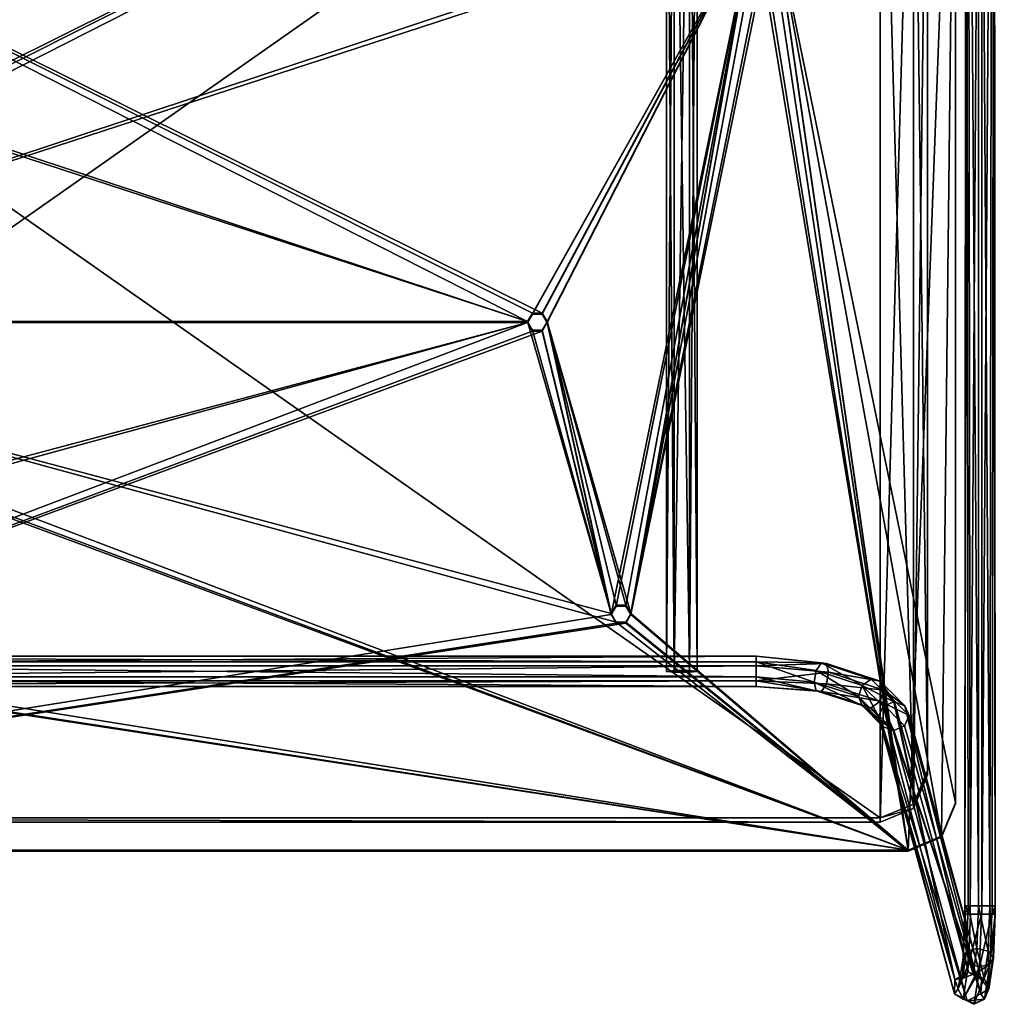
# Model space of a CAD drawing. Header units: millimetres. Extents: x -41 to 3008, y -710 to 56.
# Tile 10 of 28: x 1127 to 1477, y -710 to -357. Entities that reach past the tile are written whole.
import ezdxf

# ---------------------------------------------------------------- set-up
doc = ezdxf.new("R2010")
doc.units = ezdxf.units.MM
doc.header["$LTSCALE"] = 65.185185
doc.layers.add('Default', color=7, linetype='Continuous', true_color=0x000000)

msp = doc.modelspace()

# ---------------------------------------------------------------- meshes
at = {"layer": 'Default'}
mesh = msp.add_polyface(dxfattribs=at)
corners = [(1471.27, -42.93, 5.47), (1466.37, -677.5, -0.5), (1472.42, -677.5, -5.47), (1467.57, -674.54, 3.46), (1467.57, -674.54, 3.46), (1471.27, -674.54, 5.47), (1471.27, -674.54, 5.47), (1466.82, -42.93, 2.24), (1466.82, -42.93, 2.24), (1466.82, -42.93, 2.24), (1466.82, -42.93, 2.24), (1466.37, -676.02, -0.56), (1466.37, -676.02, -0.56), (1468.35, -677.5, -4.25), (1468.35, -677.5, -4.25), (1468.35, -677.5, -4.25), (1468.35, -677.5, -4.25), (1468.35, -677.5, -4.25), (1466.38, -674.54, -0.57), (1466.38, -674.54, -0.57), (1466.38, -674.54, -0.57), (1466.38, -674.54, -0.57), (1467.4, -42.93, -3.23), (1467.4, -42.93, -3.23), (1467.4, -42.93, -3.23), (1472.42, -42.93, -5.47), (1472.42, -42.93, -5.47)]
mesh.append_faces([[corners[k] for k in face] for face in [(3, 6, 9, 9), (5, 0, 10, 10), (1, 12, 13, 13), (11, 21, 14, 14), (18, 4, 8, 8), (19, 7, 24, 24), (20, 23, 15, 15), (22, 26, 16, 16), (25, 2, 17, 17)]])
mesh = msp.add_polyface(dxfattribs=at)
corners = [(1477.31, -677.5, 0.65), (1471.27, -674.54, 5.47), (1472.42, -42.93, -5.47), (1477.32, -674.54, 0.57), (1477.32, -674.54, 0.57), (1477.32, -674.54, 0.57), (1477.32, -674.54, 0.57), (1477.31, -676.02, 0.59), (1477.31, -676.02, 0.59), (1476.15, -677.5, -3.43), (1476.15, -677.5, -3.43), (1476.15, -677.5, -3.43), (1476.15, -677.5, -3.43), (1475.31, -674.54, 4.27), (1475.31, -674.54, 4.27), (1475.31, -674.54, 4.27), (1476.3, -42.93, 3.23), (1476.3, -42.93, 3.23), (1476.3, -42.93, 3.23), (1476.87, -42.93, -2.24), (1476.87, -42.93, -2.24), (1476.87, -42.93, -2.24), (1476.87, -42.93, -2.24), (1471.27, -42.93, 5.47), (1471.27, -42.93, 5.47), (1472.42, -677.5, -5.47), (1472.42, -677.5, -5.47)]
mesh.append_faces([[corners[k] for k in face] for face in [(3, 8, 11, 11), (13, 6, 17, 17), (5, 19, 18, 18), (20, 4, 10, 10), (7, 0, 12, 12), (1, 15, 23, 23), (14, 16, 24, 24), (2, 22, 25, 25), (21, 9, 26, 26)]])
mesh = msp.add_polyface(dxfattribs=at)
corners = [(793, -637.54, 350.12), (810, -654.5, 351.31), (810, -654.5, 351.31), (810, -654.5, 351.31), (810, -654.5, 351.31), (810, -654.5, 351.31), (1446, -654.5, 351.31), (1446, -654.5, 351.31), (1446, -654.5, 351.31), (1446, -654.5, 351.31), (1446, -654.5, 351.31), (1446, -654.5, 351.31), (1446, -654.5, 351.31), (1446, -654.5, 351.31), (1446, -654.5, 351.31), (1446, -654.5, 351.31), (1446, -654.5, 351.31), (1446, -654.5, 351.31), (1446, -654.5, 351.31), (1446, -654.5, 351.31), (911.25, -572.73, 345.59), (911.25, -572.73, 345.59), (911.25, -572.73, 345.59), (1458.02, -649.53, 350.96), (1458.02, -649.53, 350.96), (1397.8, -319.92, 327.91), (1397.8, -319.92, 327.91), (1397.8, -319.92, 327.91), (1397.8, -319.92, 327.91), (1397.8, -319.92, 327.91), (946.5, -464.96, 338.05), (946.5, -464.96, 338.05), (946.5, -464.96, 338.05), (946.5, -464.96, 338.05), (946.5, -464.96, 338.05), (946.5, -464.96, 338.05), (944.75, -467.99, 338.27), (944.75, -467.99, 338.27), (1341.25, -572.73, 345.59), (1341.25, -572.73, 345.59), (1341.25, -572.73, 345.59), (941.25, -467.99, 338.27), (941.25, -467.99, 338.27), (941.25, -467.99, 338.27), (916.5, -569.71, 345.38), (916.5, -569.71, 345.38), (916.5, -569.71, 345.38), (916.5, -569.71, 345.38), (916.5, -569.71, 345.38), (914.75, -572.73, 345.59), (914.75, -572.73, 345.59), (1346.5, -569.71, 345.38), (1346.5, -569.71, 345.38), (1346.5, -569.71, 345.38), (1346.5, -569.71, 345.38), (1344.75, -572.73, 345.59), (1344.75, -572.73, 345.59), (1390.8, -319.92, 327.91), (1390.8, -319.92, 327.91), (1390.8, -319.92, 327.91), (1390.8, -319.92, 327.91), (1390.8, -319.92, 327.91), (1390.8, -319.92, 327.91), (1396.05, -322.94, 328.12), (1396.05, -322.94, 328.12), (1392.55, -322.94, 328.12), (1392.55, -322.94, 328.12), (797.98, -649.53, 350.96), (797.98, -649.53, 350.96), (793, -202.65, 319.71), (793, -202.65, 319.71), (793, -202.65, 319.71), (793, -202.65, 319.71), (793, -202.65, 319.71), (793, -202.65, 319.71), (793, -202.65, 319.71), (793, -202.65, 319.71), (793, -202.65, 319.71), (793, -202.65, 319.71), (793, -202.65, 319.71), (793, -202.65, 319.71), (858.2, -319.92, 327.91), (858.2, -319.92, 327.91), (858.2, -319.92, 327.91), (858.2, -319.92, 327.91), (909.5, -569.71, 345.38), (909.5, -569.71, 345.38), (909.5, -569.71, 345.38), (909.5, -569.71, 345.38), (909.5, -569.71, 345.38), (909.5, -569.71, 345.38), (1463, -202.65, 319.71), (1463, -202.65, 319.71), (1463, -202.65, 319.71), (1396.05, -316.89, 327.7), (1396.05, -316.89, 327.7), (1396.05, -316.89, 327.7), (1314.75, -461.94, 337.84), (1314.75, -461.94, 337.84), (1314.75, -461.94, 337.84), (1311.25, -461.94, 337.84), (1311.25, -461.94, 337.84), (1309.5, -464.96, 338.05), (1309.5, -464.96, 338.05), (1309.5, -464.96, 338.05), (1309.5, -464.96, 338.05), (1309.5, -464.96, 338.05), (1309.5, -464.96, 338.05), (863.45, -316.89, 327.7), (863.45, -316.89, 327.7), (863.45, -316.89, 327.7), (859.95, -316.89, 327.7), (859.95, -316.89, 327.7), (1392.55, -316.89, 327.7), (1392.55, -316.89, 327.7), (1463, -637.54, 350.12), (1463, -637.54, 350.12), (944.75, -461.94, 337.84), (944.75, -461.94, 337.84), (865.2, -319.92, 327.91), (865.2, -319.92, 327.91), (865.2, -319.92, 327.91), (865.2, -319.92, 327.91), (865.2, -319.92, 327.91), (865.2, -319.92, 327.91), (865.2, -319.92, 327.91), (865.2, -319.92, 327.91), (865.2, -319.92, 327.91), (865.2, -319.92, 327.91), (1339.5, -569.71, 345.38), (1339.5, -569.71, 345.38), (1339.5, -569.71, 345.38), (1339.5, -569.71, 345.38), (1339.5, -569.71, 345.38), (1339.5, -569.71, 345.38), (941.25, -461.94, 337.84), (941.25, -461.94, 337.84), (939.5, -464.96, 338.05), (939.5, -464.96, 338.05), (939.5, -464.96, 338.05), (1316.5, -464.96, 338.05), (1316.5, -464.96, 338.05), (1316.5, -464.96, 338.05), (1316.5, -464.96, 338.05), (1316.5, -464.96, 338.05), (1316.5, -464.96, 338.05), (1314.75, -467.99, 338.27), (1314.75, -467.99, 338.27), (1344.75, -566.68, 345.17), (1344.75, -566.68, 345.17), (1341.25, -566.68, 345.17), (1341.25, -566.68, 345.17), (1311.25, -467.99, 338.27), (1311.25, -467.99, 338.27), (914.75, -566.68, 345.17), (914.75, -566.68, 345.17), (911.25, -566.68, 345.17), (911.25, -566.68, 345.17), (863.45, -322.94, 328.12), (863.45, -322.94, 328.12), (859.95, -322.94, 328.12), (859.95, -322.94, 328.12)]
mesh.append_faces([[corners[k] for k in face] for face in [(1, 19, 21, 21), (6, 24, 26, 26), (14, 30, 37, 37), (31, 13, 39, 39), (43, 15, 36, 36), (16, 42, 45, 45), (17, 44, 50, 50), (22, 18, 49, 49), (11, 51, 56, 56), (52, 10, 61, 61), (40, 12, 55, 55), (7, 25, 64, 64), (62, 9, 65, 65), (66, 8, 63, 63), (67, 5, 70, 70), (71, 4, 82, 82), (90, 2, 20, 20), (3, 89, 83, 83), (0, 68, 69, 69), (91, 80, 95, 95), (99, 76, 100, 100), (77, 98, 58, 58), (101, 75, 102, 102), (103, 74, 109, 109), (110, 73, 111, 111), (112, 72, 81, 81), (96, 79, 113, 113), (114, 78, 57, 57), (115, 93, 28, 28), (29, 92, 94, 94), (23, 116, 27, 27), (117, 35, 126, 126), (106, 33, 133, 133), (34, 105, 127, 127), (134, 32, 38, 38), (135, 118, 125, 125), (137, 136, 124, 124), (41, 139, 46, 46), (47, 138, 123, 123), (97, 145, 59, 59), (140, 147, 130, 130), (54, 143, 148, 148), (144, 53, 60, 60), (149, 142, 150, 150), (151, 141, 129, 129), (152, 107, 132, 132), (128, 104, 108, 108), (146, 153, 131, 131), (154, 48, 122, 122), (156, 155, 121, 121), (85, 157, 120, 120), (86, 119, 159, 159), (84, 88, 160, 160), (161, 87, 158, 158)]])
mesh = msp.add_polyface(dxfattribs=at)
corners = [(1463, -637.89, 345.13), (1446, -654.85, 346.32), (1446, -654.85, 346.32), (1446, -654.85, 346.32), (1446, -654.85, 346.32), (1446, -654.85, 346.32), (810, -654.85, 346.32), (810, -654.85, 346.32), (810, -654.85, 346.32), (810, -654.85, 346.32), (810, -654.85, 346.32), (810, -654.85, 346.32), (810, -654.85, 346.32), (810, -654.85, 346.32), (810, -654.85, 346.32), (810, -654.85, 346.32), (810, -654.85, 346.32), (810, -654.85, 346.32), (810, -654.85, 346.32), (810, -654.85, 346.32), (1344.75, -573.08, 340.6), (1344.75, -573.08, 340.6), (1344.75, -573.08, 340.6), (1463, -203, 314.72), (1463, -203, 314.72), (1463, -203, 314.72), (1463, -203, 314.72), (1463, -203, 314.72), (1463, -203, 314.72), (1463, -203, 314.72), (1463, -203, 314.72), (1463, -203, 314.72), (1463, -203, 314.72), (1463, -203, 314.72), (1463, -203, 314.72), (1458.02, -649.88, 345.97), (1458.02, -649.88, 345.97), (1397.8, -320.27, 322.92), (1397.8, -320.27, 322.92), (1397.8, -320.27, 322.92), (1397.8, -320.27, 322.92), (1346.5, -570.06, 340.39), (1346.5, -570.06, 340.39), (1346.5, -570.06, 340.39), (1346.5, -570.06, 340.39), (1346.5, -570.06, 340.39), (1346.5, -570.06, 340.39), (797.98, -649.88, 345.97), (797.98, -649.88, 345.97), (858.2, -320.27, 322.92), (858.2, -320.27, 322.92), (858.2, -320.27, 322.92), (858.2, -320.27, 322.92), (858.2, -320.27, 322.92), (1314.75, -468.34, 333.28), (1314.75, -468.34, 333.28), (1314.75, -468.34, 333.28), (1311.25, -468.34, 333.28), (1311.25, -468.34, 333.28), (1339.5, -570.06, 340.39), (1339.5, -570.06, 340.39), (1339.5, -570.06, 340.39), (1339.5, -570.06, 340.39), (1339.5, -570.06, 340.39), (1309.5, -465.31, 333.07), (1309.5, -465.31, 333.07), (1309.5, -465.31, 333.07), (1309.5, -465.31, 333.07), (1309.5, -465.31, 333.07), (1309.5, -465.31, 333.07), (914.75, -573.08, 340.6), (914.75, -573.08, 340.6), (914.75, -573.08, 340.6), (911.25, -573.08, 340.6), (911.25, -573.08, 340.6), (909.5, -570.06, 340.39), (909.5, -570.06, 340.39), (909.5, -570.06, 340.39), (909.5, -570.06, 340.39), (865.2, -320.27, 322.92), (865.2, -320.27, 322.92), (865.2, -320.27, 322.92), (865.2, -320.27, 322.92), (865.2, -320.27, 322.92), (865.2, -320.27, 322.92), (1341.25, -573.08, 340.6), (1341.25, -573.08, 340.6), (863.45, -323.29, 323.13), (863.45, -323.29, 323.13), (859.95, -323.29, 323.13), (859.95, -323.29, 323.13), (793, -203, 314.72), (793, -203, 314.72), (793, -203, 314.72), (859.95, -317.24, 322.71), (859.95, -317.24, 322.71), (859.95, -317.24, 322.71), (946.5, -465.31, 333.07), (946.5, -465.31, 333.07), (946.5, -465.31, 333.07), (946.5, -465.31, 333.07), (946.5, -465.31, 333.07), (946.5, -465.31, 333.07), (944.75, -462.29, 332.85), (944.75, -462.29, 332.85), (1392.55, -317.24, 322.71), (1392.55, -317.24, 322.71), (1392.55, -317.24, 322.71), (941.25, -462.29, 332.85), (941.25, -462.29, 332.85), (941.25, -462.29, 332.85), (863.45, -317.24, 322.71), (863.45, -317.24, 322.71), (1396.05, -317.24, 322.71), (1396.05, -317.24, 322.71), (793, -637.89, 345.13), (793, -637.89, 345.13), (944.75, -468.34, 333.28), (944.75, -468.34, 333.28), (916.5, -570.06, 340.39), (916.5, -570.06, 340.39), (916.5, -570.06, 340.39), (916.5, -570.06, 340.39), (916.5, -570.06, 340.39), (916.5, -570.06, 340.39), (1390.8, -320.27, 322.92), (1390.8, -320.27, 322.92), (1390.8, -320.27, 322.92), (1390.8, -320.27, 322.92), (1390.8, -320.27, 322.92), (1390.8, -320.27, 322.92), (1390.8, -320.27, 322.92), (1390.8, -320.27, 322.92), (1390.8, -320.27, 322.92), (1390.8, -320.27, 322.92), (941.25, -468.34, 333.28), (941.25, -468.34, 333.28), (939.5, -465.31, 333.07), (939.5, -465.31, 333.07), (939.5, -465.31, 333.07), (939.5, -465.31, 333.07), (939.5, -465.31, 333.07), (939.5, -465.31, 333.07), (914.75, -567.03, 340.18), (914.75, -567.03, 340.18), (911.25, -567.03, 340.18), (911.25, -567.03, 340.18), (1316.5, -465.31, 333.07), (1316.5, -465.31, 333.07), (1316.5, -465.31, 333.07), (1314.75, -462.29, 332.85), (1314.75, -462.29, 332.85), (1311.25, -462.29, 332.85), (1311.25, -462.29, 332.85), (1344.75, -567.03, 340.18), (1344.75, -567.03, 340.18), (1396.05, -323.29, 323.13), (1396.05, -323.29, 323.13), (1392.55, -323.29, 323.13), (1392.55, -323.29, 323.13), (1341.25, -567.03, 340.18), (1341.25, -567.03, 340.18)]
mesh.append_faces([[corners[k] for k in face] for face in [(1, 19, 21, 21), (5, 24, 35, 35), (25, 4, 38, 38), (46, 2, 20, 20), (3, 45, 39, 39), (6, 48, 50, 50), (56, 15, 57, 57), (16, 55, 60, 60), (58, 14, 64, 64), (65, 13, 71, 71), (72, 12, 73, 73), (74, 11, 75, 75), (76, 10, 83, 83), (22, 18, 85, 85), (86, 17, 59, 59), (84, 9, 87, 87), (88, 8, 89, 89), (90, 7, 49, 49), (23, 0, 36, 36), (91, 34, 95, 95), (29, 97, 104, 104), (98, 28, 106, 106), (110, 30, 103, 103), (31, 109, 80, 80), (32, 79, 112, 112), (96, 33, 111, 111), (26, 37, 114, 114), (107, 27, 113, 113), (115, 93, 52, 52), (53, 92, 94, 94), (47, 116, 51, 51), (117, 102, 122, 122), (101, 67, 123, 123), (68, 100, 133, 133), (134, 99, 105, 105), (135, 118, 121, 121), (137, 136, 120, 120), (108, 142, 81, 81), (138, 119, 144, 144), (78, 140, 145, 145), (141, 77, 82, 82), (146, 139, 143, 143), (54, 149, 61, 61), (147, 151, 130, 130), (62, 148, 129, 129), (152, 69, 132, 132), (124, 66, 70, 70), (150, 153, 131, 131), (41, 155, 126, 126), (40, 44, 156, 156), (157, 43, 158, 158), (159, 42, 125, 125), (160, 63, 128, 128), (154, 161, 127, 127)]])
mesh = msp.add_polyface(dxfattribs=at)
corners = [(1463, -202.65, 319.71), (1463, -637.89, 345.13), (1463, -637.54, 350.12), (1463, -637.54, 350.12), (1463, -203, 314.72), (1463, -203, 314.72)]
mesh.append_faces([[corners[k] for k in face] for face in [(0, 3, 4, 4), (2, 1, 5, 5)]])
mesh = msp.add_polyface(dxfattribs=at)
corners = [(1453, -228, 343.54), (803, -626.03, 371.37), (1436, -211.04, 342.35), (1436, -211.04, 342.35), (1436, -211.04, 342.35), (820, -211.04, 342.35), (820, -211.04, 342.35), (820, -211.04, 342.35), (1436, -642.99, 372.56), (1436, -642.99, 372.56), (1436, -642.99, 372.56), (820, -642.99, 372.56), (820, -642.99, 372.56), (820, -642.99, 372.56), (807.98, -216.01, 342.7), (807.98, -216.01, 342.7), (807.98, -216.01, 342.7), (1448.02, -216.01, 342.7), (1448.02, -216.01, 342.7), (1448.02, -216.01, 342.7), (1448.02, -638.02, 372.21), (1448.02, -638.02, 372.21), (1448.02, -638.02, 372.21), (1453, -626.03, 371.37), (1453, -626.03, 371.37), (807.98, -638.02, 372.21), (807.98, -638.02, 372.21), (807.98, -638.02, 372.21), (803, -228, 343.54), (803, -228, 343.54)]
mesh.append_faces([[corners[k] for k in face] for face in [(2, 7, 9, 9), (10, 6, 11, 11), (12, 5, 16, 16), (17, 4, 21, 21), (22, 3, 8, 8), (0, 19, 23, 23), (24, 18, 20, 20), (25, 13, 15, 15), (1, 27, 28, 28), (29, 26, 14, 14)]])
mesh = msp.add_polyface(dxfattribs=at)
corners = [(803, -229.54, 321.59), (1453, -627.57, 349.42), (803, -627.57, 349.42), (803, -627.57, 349.42), (807.98, -217.55, 320.75), (807.98, -217.55, 320.75), (807.98, -217.55, 320.75), (807.98, -639.56, 350.26), (807.98, -639.56, 350.26), (807.98, -639.56, 350.26), (820, -644.52, 350.61), (820, -644.52, 350.61), (820, -644.52, 350.61), (820, -212.58, 320.41), (820, -212.58, 320.41), (820, -212.58, 320.41), (1436, -644.52, 350.61), (1436, -644.52, 350.61), (1436, -644.52, 350.61), (1436, -212.58, 320.41), (1436, -212.58, 320.41), (1436, -212.58, 320.41), (1448.02, -639.56, 350.26), (1448.02, -639.56, 350.26), (1448.02, -639.56, 350.26), (1448.02, -217.55, 320.75), (1448.02, -217.55, 320.75), (1448.02, -217.55, 320.75), (1453, -229.54, 321.59), (1453, -229.54, 321.59)]
mesh.append_faces([[corners[k] for k in face] for face in [(2, 0, 6, 6), (7, 3, 5, 5), (10, 9, 14, 14), (15, 8, 4, 4), (16, 12, 20, 20), (21, 11, 13, 13), (22, 18, 26, 26), (27, 17, 19, 19), (1, 24, 28, 28), (29, 23, 25, 25)]])
mesh = msp.add_polyface(dxfattribs=at)
corners = [(1359.34, -590.41, 336.3), (1370.34, -216.87, 310.18), (1362.09, -590.07, 341.05), (1362.09, -590.07, 341.05), (1362.09, -590.07, 341.05), (1359.34, -216.87, 310.18), (1359.34, -216.87, 310.18), (1367.59, -590.07, 341.05), (1367.59, -590.07, 341.05), (1367.59, -590.07, 341.05), (1362.09, -216.53, 314.93), (1362.09, -216.53, 314.93), (1362.09, -216.53, 314.93), (1370.34, -590.41, 336.3), (1370.34, -590.41, 336.3), (1367.59, -216.53, 314.93), (1367.59, -216.53, 314.93), (1367.59, -216.53, 314.93)]
mesh.append_faces([[corners[k] for k in face] for face in [(0, 4, 5, 5), (2, 9, 11, 11), (6, 3, 10, 10), (7, 14, 16, 16), (8, 15, 12, 12), (13, 1, 17, 17)]])
mesh = msp.add_polyface(dxfattribs=at)
corners = [(1359.34, -216.87, 310.18), (1370.34, -590.41, 336.3), (1362.09, -590.74, 331.55), (1362.09, -590.74, 331.55), (1362.09, -590.74, 331.55), (1359.34, -590.41, 336.3), (1359.34, -590.41, 336.3), (1362.09, -217.2, 305.43), (1362.09, -217.2, 305.43), (1362.09, -217.2, 305.43), (1367.59, -590.74, 331.55), (1367.59, -590.74, 331.55), (1367.59, -590.74, 331.55), (1370.34, -216.87, 310.18), (1370.34, -216.87, 310.18), (1367.59, -217.2, 305.43), (1367.59, -217.2, 305.43), (1367.59, -217.2, 305.43)]
mesh.append_faces([[corners[k] for k in face] for face in [(2, 6, 8, 8), (5, 0, 9, 9), (1, 12, 13, 13), (10, 4, 16, 16), (11, 15, 14, 14), (3, 7, 17, 17)]])
mesh = msp.add_polyface(dxfattribs=at)
corners = [(1453, -627.57, 349.42), (1453, -228, 343.54), (1453, -229.54, 321.59), (1453, -229.54, 321.59), (1453, -626.03, 371.37), (1453, -626.03, 371.37)]
mesh.append_faces([[corners[k] for k in face] for face in [(0, 3, 4, 4), (2, 1, 5, 5)]])
mesh = msp.add_polyface(dxfattribs=at)
corners = [(1316.5, -464.96, 338.05), (1309.5, -465.31, 333.07), (1314.75, -461.94, 337.84), (1314.75, -461.94, 337.84), (1314.75, -461.94, 337.84), (1316.5, -465.31, 333.07), (1316.5, -465.31, 333.07), (1311.25, -461.94, 337.84), (1311.25, -461.94, 337.84), (1311.25, -461.94, 337.84), (1314.75, -462.29, 332.85), (1314.75, -462.29, 332.85), (1314.75, -462.29, 332.85), (1309.5, -464.96, 338.05), (1309.5, -464.96, 338.05), (1311.25, -462.29, 332.85), (1311.25, -462.29, 332.85), (1311.25, -462.29, 332.85)]
mesh.append_faces([[corners[k] for k in face] for face in [(0, 4, 5, 5), (2, 9, 11, 11), (6, 3, 10, 10), (7, 14, 16, 16), (8, 15, 12, 12), (13, 1, 17, 17)]])
mesh = msp.add_polyface(dxfattribs=at)
corners = [(1316.5, -465.31, 333.07), (1309.5, -464.96, 338.05), (1314.75, -467.99, 338.27), (1314.75, -467.99, 338.27), (1314.75, -467.99, 338.27), (1316.5, -464.96, 338.05), (1316.5, -464.96, 338.05), (1314.75, -468.34, 333.28), (1314.75, -468.34, 333.28), (1314.75, -468.34, 333.28), (1311.25, -467.99, 338.27), (1311.25, -467.99, 338.27), (1311.25, -467.99, 338.27), (1309.5, -465.31, 333.07), (1309.5, -465.31, 333.07), (1311.25, -468.34, 333.28), (1311.25, -468.34, 333.28), (1311.25, -468.34, 333.28)]
mesh.append_faces([[corners[k] for k in face] for face in [(2, 6, 8, 8), (5, 0, 9, 9), (1, 12, 13, 13), (10, 4, 16, 16), (11, 15, 14, 14), (3, 7, 17, 17)]])
mesh = msp.add_polyface(dxfattribs=at)
corners = [(1346.5, -569.71, 345.38), (1339.5, -570.06, 340.39), (1344.75, -566.68, 345.17), (1344.75, -566.68, 345.17), (1344.75, -566.68, 345.17), (1346.5, -570.06, 340.39), (1346.5, -570.06, 340.39), (1341.25, -566.68, 345.17), (1341.25, -566.68, 345.17), (1341.25, -566.68, 345.17), (1344.75, -567.03, 340.18), (1344.75, -567.03, 340.18), (1344.75, -567.03, 340.18), (1339.5, -569.71, 345.38), (1339.5, -569.71, 345.38), (1341.25, -567.03, 340.18), (1341.25, -567.03, 340.18), (1341.25, -567.03, 340.18)]
mesh.append_faces([[corners[k] for k in face] for face in [(0, 4, 5, 5), (2, 9, 11, 11), (6, 3, 10, 10), (7, 14, 16, 16), (8, 15, 12, 12), (13, 1, 17, 17)]])
mesh = msp.add_polyface(dxfattribs=at)
corners = [(1346.5, -570.06, 340.39), (1339.5, -569.71, 345.38), (1344.75, -572.73, 345.59), (1344.75, -572.73, 345.59), (1344.75, -572.73, 345.59), (1346.5, -569.71, 345.38), (1346.5, -569.71, 345.38), (1344.75, -573.08, 340.6), (1344.75, -573.08, 340.6), (1344.75, -573.08, 340.6), (1341.25, -572.73, 345.59), (1341.25, -572.73, 345.59), (1341.25, -572.73, 345.59), (1339.5, -570.06, 340.39), (1339.5, -570.06, 340.39), (1341.25, -573.08, 340.6), (1341.25, -573.08, 340.6), (1341.25, -573.08, 340.6)]
mesh.append_faces([[corners[k] for k in face] for face in [(2, 6, 8, 8), (5, 0, 9, 9), (1, 12, 13, 13), (10, 4, 16, 16), (11, 15, 14, 14), (3, 7, 17, 17)]])
mesh = msp.add_polyface(dxfattribs=at)
corners = [(857.53, -592.38, 331.17), (1391.54, -588.44, 341.43), (1391.54, -586.95, 332.03), (1391.54, -586.95, 332.03), (1391.54, -586.95, 332.03), (1391.54, -592.38, 331.17), (1391.54, -592.38, 331.17), (857.53, -586.95, 332.03), (857.53, -586.95, 332.03), (857.53, -586.95, 332.03), (1391.54, -584.97, 337.16), (1391.54, -584.97, 337.16), (1391.54, -584.97, 337.16), (857.53, -588.44, 341.43), (857.53, -588.44, 341.43), (857.53, -584.97, 337.16), (857.53, -584.97, 337.16), (857.53, -584.97, 337.16)]
mesh.append_faces([[corners[k] for k in face] for face in [(2, 6, 8, 8), (5, 0, 9, 9), (1, 12, 13, 13), (10, 4, 16, 16), (14, 11, 15, 15), (17, 3, 7, 7)]])
mesh = msp.add_polyface(dxfattribs=at)
corners = [(1446.36, -606.25, 295.03), (1391.54, -592.38, 331.17), (1437.35, -597.21, 318.57), (1437.35, -597.21, 318.57), (1437.35, -597.21, 318.57), (1444.83, -602.74, 293.52), (1444.83, -602.74, 293.52), (1444.83, -602.74, 293.52), (1435.42, -606.63, 294.03), (1435.42, -606.63, 294.03), (1428.2, -599.4, 312.87), (1428.2, -599.4, 312.87), (1428.2, -599.4, 312.87), (1429.54, -595.45, 312.31), (1429.54, -595.45, 312.31), (1429.54, -595.45, 312.31), (1429.54, -595.45, 312.31), (1429.54, -595.45, 312.31), (1429.54, -595.45, 312.31), (1429.54, -595.45, 312.31), (1437.02, -602.95, 292.78), (1437.02, -602.95, 292.78), (1412.31, -594.24, 326.31), (1412.31, -594.24, 326.31), (1412.31, -594.24, 326.31), (1413.07, -590.1, 326.25), (1413.07, -590.1, 326.25), (1413.07, -590.1, 326.25), (1413.07, -590.1, 326.25), (1413.07, -590.1, 326.25), (1417.49, -590.76, 335.37), (1417.49, -590.76, 335.37), (1417.49, -590.76, 335.37), (1436.01, -593.9, 316.34), (1436.01, -593.9, 316.34), (1436.01, -593.9, 316.34), (1436.01, -593.9, 316.34), (1436.01, -593.9, 316.34), (1436.01, -593.9, 316.34), (1391.54, -586.95, 332.03), (1391.54, -586.95, 332.03), (1391.54, -586.95, 332.03), (1391.54, -586.95, 332.03), (1391.54, -588.44, 341.43), (1391.54, -588.44, 341.43), (1416.73, -587.64, 332.65), (1416.73, -587.64, 332.65), (1416.73, -587.64, 332.65), (1416.73, -587.64, 332.65), (1416.73, -587.64, 332.65), (1416.73, -587.64, 332.65), (1391.54, -584.97, 337.16), (1391.54, -584.97, 337.16), (1391.54, -584.97, 337.16), (1441.1, -601.3, 292.58), (1441.1, -601.3, 292.58), (1441.1, -601.3, 292.58), (1432.78, -593.17, 313.75), (1432.78, -593.17, 313.75), (1432.78, -593.17, 313.75), (1432.78, -593.17, 313.75), (1432.78, -593.17, 313.75), (1432.78, -593.17, 313.75), (1440.88, -601.31, 292.56), (1440.88, -601.31, 292.56), (1440.88, -601.31, 292.56), (1414.9, -587.37, 328.87), (1414.9, -587.37, 328.87), (1414.9, -587.37, 328.87), (1414.9, -587.37, 328.87), (1414.9, -587.37, 328.87), (1414.9, -587.37, 328.87)]
mesh.append_faces([[corners[k] for k in face] for face in [(2, 0, 7, 7), (8, 12, 19, 19), (9, 18, 20, 20), (10, 24, 29, 29), (13, 11, 28, 28), (30, 4, 37, 37), (3, 6, 38, 38), (22, 1, 42, 42), (25, 23, 41, 41), (43, 32, 49, 49), (31, 36, 50, 50), (44, 48, 51, 51), (5, 56, 33, 33), (59, 34, 55, 55), (35, 58, 45, 45), (16, 61, 64, 64), (62, 15, 69, 69), (65, 60, 54, 54), (46, 57, 68, 68), (21, 17, 63, 63), (70, 14, 27, 27), (47, 67, 52, 52), (71, 26, 40, 40), (53, 66, 39, 39)]])
mesh = msp.add_polyface(dxfattribs=at)
corners = [(1391.54, -592.38, 331.17), (857.53, -588.44, 341.43), (1391.54, -595.84, 335.44), (1391.54, -595.84, 335.44), (1391.54, -595.84, 335.44), (857.53, -592.38, 331.17), (857.53, -592.38, 331.17), (1391.54, -593.87, 340.57), (1391.54, -593.87, 340.57), (1391.54, -593.87, 340.57), (857.53, -595.84, 335.44), (857.53, -595.84, 335.44), (857.53, -595.84, 335.44), (1391.54, -588.44, 341.43), (1391.54, -588.44, 341.43), (857.53, -593.87, 340.57), (857.53, -593.87, 340.57), (857.53, -593.87, 340.57)]
mesh.append_faces([[corners[k] for k in face] for face in [(0, 4, 5, 5), (2, 9, 11, 11), (6, 3, 10, 10), (7, 14, 16, 16), (12, 8, 15, 15), (17, 13, 1, 1)]])
mesh = msp.add_polyface(dxfattribs=at)
corners = [(1435.42, -606.63, 294.03), (1391.54, -588.44, 341.43), (1444.76, -609.93, 296.28), (1444.76, -609.93, 296.28), (1446.36, -606.25, 295.03), (1446.36, -606.25, 295.03), (1436.01, -601.16, 319.13), (1436.01, -601.16, 319.13), (1436.01, -601.16, 319.13), (1436.01, -601.16, 319.13), (1436.01, -601.16, 319.13), (1436.01, -601.16, 319.13), (1436.01, -601.16, 319.13), (1437.35, -597.21, 318.57), (1437.35, -597.21, 318.57), (1437.35, -597.21, 318.57), (1440.9, -611.57, 296.5), (1440.9, -611.57, 296.5), (1440.9, -611.57, 296.5), (1440.9, -611.57, 296.5), (1432.78, -603.44, 317.69), (1432.78, -603.44, 317.69), (1432.78, -603.44, 317.69), (1432.78, -603.44, 317.69), (1432.78, -603.44, 317.69), (1440.69, -611.58, 296.48), (1440.69, -611.58, 296.48), (1429.54, -602.71, 315.1), (1429.54, -602.71, 315.1), (1429.54, -602.71, 315.1), (1429.54, -602.71, 315.1), (1429.54, -602.71, 315.1), (1429.54, -602.71, 315.1), (1429.54, -602.71, 315.1), (1436.95, -610.14, 295.54), (1436.95, -610.14, 295.54), (1436.95, -610.14, 295.54), (1428.2, -599.4, 312.87), (1428.2, -599.4, 312.87), (1428.2, -599.4, 312.87), (1412.31, -594.24, 326.31), (1412.31, -594.24, 326.31), (1412.31, -594.24, 326.31), (1413.07, -597.36, 329.03), (1413.07, -597.36, 329.03), (1413.07, -597.36, 329.03), (1413.07, -597.36, 329.03), (1413.07, -597.36, 329.03), (1413.07, -597.36, 329.03), (1414.9, -597.64, 332.81), (1414.9, -597.64, 332.81), (1414.9, -597.64, 332.81), (1414.9, -597.64, 332.81), (1414.9, -597.64, 332.81), (1414.9, -597.64, 332.81), (1416.73, -594.9, 335.44), (1416.73, -594.9, 335.44), (1416.73, -594.9, 335.44), (1416.73, -594.9, 335.44), (1416.73, -594.9, 335.44), (1417.49, -590.76, 335.37), (1417.49, -590.76, 335.37), (1417.49, -590.76, 335.37), (1391.54, -592.38, 331.17), (1391.54, -592.38, 331.17), (1391.54, -595.84, 335.44), (1391.54, -595.84, 335.44), (1391.54, -595.84, 335.44), (1391.54, -593.87, 340.57), (1391.54, -593.87, 340.57), (1391.54, -593.87, 340.57), (1391.54, -593.87, 340.57)]
mesh.append_faces([[corners[k] for k in face] for face in [(2, 5, 6, 6), (7, 4, 15, 15), (16, 3, 12, 12), (23, 17, 11, 11), (25, 19, 31, 31), (32, 18, 22, 22), (34, 26, 30, 30), (0, 36, 37, 37), (38, 35, 29, 29), (39, 28, 40, 40), (33, 21, 46, 46), (41, 27, 45, 45), (24, 10, 52, 52), (47, 20, 51, 51), (8, 14, 55, 55), (53, 9, 59, 59), (56, 13, 62, 62), (42, 44, 63, 63), (48, 50, 66, 66), (64, 43, 65, 65), (54, 58, 69, 69), (67, 49, 68, 68), (57, 61, 70, 70), (71, 60, 1, 1)]])
mesh = msp.add_polyface(dxfattribs=at)
corners = [(1362.09, -590.07, 341.05), (1367.59, -590.74, 331.55), (1359.34, -590.41, 336.3), (1359.34, -590.41, 336.3), (1359.34, -590.41, 336.3), (1367.59, -590.07, 341.05), (1367.59, -590.07, 341.05), (1370.34, -590.41, 336.3), (1370.34, -590.41, 336.3), (1370.34, -590.41, 336.3), (1362.09, -590.74, 331.55), (1362.09, -590.74, 331.55)]
mesh.append_faces([[corners[k] for k in face] for face in [(0, 4, 5, 5), (6, 3, 7, 7), (8, 2, 11, 11), (1, 9, 10, 10)]])
mesh = msp.add_polyface(dxfattribs=at)
corners = [(1440.69, -611.58, 296.48), (1467.66, -698.33, 39.82), (1436.95, -610.14, 295.54), (1436.95, -610.14, 295.54), (1436.95, -610.14, 295.54), (1467.25, -708.6, 43.72), (1467.25, -708.6, 43.72), (1435.42, -606.63, 294.03), (1435.42, -606.63, 294.03), (1435.42, -606.63, 294.03), (1462.62, -706.04, 42.25), (1462.62, -706.04, 42.25), (1462.62, -706.04, 42.25), (1437.02, -602.95, 292.78), (1437.02, -602.95, 292.78), (1462.82, -700.9, 40.3), (1462.82, -700.9, 40.3), (1462.82, -700.9, 40.3), (1462.82, -700.9, 40.3), (1462.82, -700.9, 40.3), (1441.1, -601.3, 292.58), (1441.1, -601.3, 292.58), (1440.88, -601.31, 292.56), (1440.88, -601.31, 292.56)]
mesh.append_faces([[corners[k] for k in face] for face in [(0, 4, 5, 5), (2, 9, 11, 11), (6, 3, 10, 10), (7, 14, 16, 16), (12, 8, 15, 15), (20, 1, 19, 19), (13, 23, 17, 17), (22, 21, 18, 18)]])
mesh = msp.add_polyface(dxfattribs=at)
corners = [(1467.25, -708.6, 43.72), (1441.1, -601.3, 292.58), (1446.36, -606.25, 295.03), (1446.36, -606.25, 295.03), (1446.36, -606.25, 295.03), (1444.76, -609.93, 296.28), (1444.76, -609.93, 296.28), (1472.09, -706.04, 43.24), (1472.09, -706.04, 43.24), (1472.09, -706.04, 43.24), (1472.09, -706.04, 43.24), (1472.09, -706.04, 43.24), (1444.83, -602.74, 293.52), (1444.83, -602.74, 293.52), (1444.83, -602.74, 293.52), (1472.3, -700.9, 41.29), (1472.3, -700.9, 41.29), (1472.3, -700.9, 41.29), (1440.9, -611.57, 296.5), (1440.9, -611.57, 296.5), (1440.69, -611.58, 296.48), (1440.69, -611.58, 296.48), (1467.66, -698.33, 39.82), (1467.66, -698.33, 39.82)]
mesh.append_faces([[corners[k] for k in face] for face in [(2, 6, 8, 8), (12, 4, 16, 16), (17, 3, 7, 7), (5, 19, 9, 9), (18, 21, 10, 10), (11, 20, 0, 0), (1, 14, 22, 22), (23, 13, 15, 15)]])
mesh = msp.add_polyface(dxfattribs=at)
corners = [(1436, -644.52, 350.61), (1453, -626.03, 371.37), (1448.02, -639.56, 350.26), (1448.02, -639.56, 350.26), (1448.02, -639.56, 350.26), (1436, -642.99, 372.56), (1436, -642.99, 372.56), (1453, -627.57, 349.42), (1453, -627.57, 349.42), (1448.02, -638.02, 372.21), (1448.02, -638.02, 372.21), (1448.02, -638.02, 372.21)]
mesh.append_faces([[corners[k] for k in face] for face in [(0, 4, 5, 5), (2, 8, 10, 10), (3, 9, 6, 6), (7, 1, 11, 11)]])
mesh = msp.add_polyface(dxfattribs=at)
corners = [(1446, -654.85, 346.32), (1463, -637.54, 350.12), (1458.02, -649.53, 350.96), (1458.02, -649.53, 350.96), (1458.02, -649.53, 350.96), (1446, -654.5, 351.31), (1446, -654.5, 351.31), (1458.02, -649.88, 345.97), (1458.02, -649.88, 345.97), (1458.02, -649.88, 345.97), (1463, -637.89, 345.13), (1463, -637.89, 345.13)]
mesh.append_faces([[corners[k] for k in face] for face in [(2, 6, 8, 8), (5, 0, 9, 9), (1, 4, 10, 10), (11, 3, 7, 7)]])
mesh = msp.add_polyface(dxfattribs=at)
corners = [(820, -644.52, 350.61), (1436, -642.99, 372.56), (1436, -644.52, 350.61), (1436, -644.52, 350.61), (820, -642.99, 372.56), (820, -642.99, 372.56)]
mesh.append_faces([[corners[k] for k in face] for face in [(0, 3, 4, 4), (2, 1, 5, 5)]])
mesh = msp.add_polyface(dxfattribs=at)
corners = [(1446, -654.5, 351.31), (810, -654.85, 346.32), (810, -654.5, 351.31), (810, -654.5, 351.31), (1446, -654.85, 346.32), (1446, -654.85, 346.32)]
mesh.append_faces([[corners[k] for k in face] for face in [(0, 3, 4, 4), (5, 2, 1, 1)]])
mesh = msp.add_polyface(dxfattribs=at)
corners = [(1467.25, -708.6, 43.72), (1471.27, -674.54, 5.47), (1462.82, -700.9, 40.3), (1462.82, -700.9, 40.3), (1462.82, -700.9, 40.3), (1467.66, -698.33, 39.82), (1467.66, -698.33, 39.82), (1465.53, -700.56, 22.93), (1465.53, -700.56, 22.93), (1465.53, -700.56, 22.93), (1465.53, -700.56, 22.93), (1465.53, -700.56, 22.93), (1465.53, -700.56, 22.93), (1469.35, -699.01, 23.78), (1469.35, -699.01, 23.78), (1469.35, -699.01, 23.78), (1462.62, -706.04, 42.25), (1462.62, -706.04, 42.25), (1462.62, -706.04, 42.25), (1462.62, -706.04, 42.25), (1462.62, -706.04, 42.25), (1469.57, -709.84, 21.7), (1469.57, -709.84, 21.7), (1464.04, -704.29, 21.69), (1464.04, -704.29, 21.69), (1464.04, -704.29, 21.69), (1464.04, -704.29, 21.69), (1464.04, -704.29, 21.69), (1464.04, -704.29, 21.69), (1469.67, -709.58, 20.75), (1469.67, -709.58, 20.75), (1469.67, -709.58, 20.75), (1465.75, -708.03, 20.79), (1465.75, -708.03, 20.79), (1465.75, -708.03, 20.79), (1465.75, -708.03, 20.79), (1465.75, -708.03, 20.79), (1465.75, -708.03, 20.79), (1472.41, -677.5, -5.35), (1472.41, -677.5, -5.35), (1471.66, -696.45, 1.8), (1471.66, -696.45, 1.8), (1471.66, -696.45, 1.8), (1467.65, -695.48, 2.68), (1467.65, -695.48, 2.68), (1467.65, -695.48, 2.68), (1467.65, -695.48, 2.68), (1467.65, -695.48, 2.68), (1467.65, -695.48, 2.68), (1467.65, -695.48, 2.68), (1468.42, -677.5, -4.19), (1468.42, -677.5, -4.19), (1471.53, -698.01, 3.04), (1471.53, -698.01, 3.04), (1470.74, -689.84, 10.55), (1470.74, -689.84, 10.55), (1470.74, -689.84, 10.55), (1467.57, -674.54, 3.46), (1467.57, -674.54, 3.46), (1467.57, -674.54, 3.46), (1467, -690.81, 8.86), (1467, -690.81, 8.86), (1467, -690.81, 8.86), (1467, -690.81, 8.86), (1467, -690.81, 8.86), (1467, -690.81, 8.86), (1465.73, -693.14, 5.6), (1465.73, -693.14, 5.6), (1465.73, -693.14, 5.6), (1465.73, -693.14, 5.6), (1465.73, -693.14, 5.6), (1465.73, -693.14, 5.6), (1465.73, -693.14, 5.6), (1466.38, -674.54, -0.57), (1466.38, -674.54, -0.57), (1466.38, -674.54, -0.57), (1466.37, -677.5, -0.5), (1466.37, -677.5, -0.5), (1466.37, -677.5, -0.5), (1466.37, -676.02, -0.56), (1466.37, -676.02, -0.56)]
mesh.append_faces([[corners[k] for k in face] for face in [(2, 6, 7, 7), (5, 15, 8, 8), (0, 20, 21, 21), (16, 4, 26, 26), (19, 29, 22, 22), (30, 18, 35, 35), (36, 17, 25, 25), (27, 3, 12, 12), (38, 42, 44, 44), (39, 43, 50, 50), (40, 53, 33, 33), (45, 41, 32, 32), (54, 1, 59, 59), (13, 56, 61, 61), (62, 55, 58, 58), (14, 60, 9, 9), (52, 31, 34, 34), (72, 64, 74, 74), (65, 71, 10, 10), (75, 63, 57, 57), (48, 68, 77, 77), (69, 47, 23, 23), (78, 67, 79, 79), (80, 66, 73, 73), (70, 28, 11, 11), (51, 49, 76, 76), (46, 37, 24, 24)]])
mesh = msp.add_polyface(dxfattribs=at)
corners = [(1467.66, -698.33, 39.82), (1472.41, -677.5, -5.35), (1472.3, -700.9, 41.29), (1472.3, -700.9, 41.29), (1472.3, -700.9, 41.29), (1472.3, -700.9, 41.29), (1469.35, -699.01, 23.78), (1469.35, -699.01, 23.78), (1469.35, -699.01, 23.78), (1472.09, -706.04, 43.24), (1472.09, -706.04, 43.24), (1472.09, -706.04, 43.24), (1474.98, -704.29, 22.84), (1474.98, -704.29, 22.84), (1474.98, -704.29, 22.84), (1474.98, -704.29, 22.84), (1474.98, -704.29, 22.84), (1474.98, -704.29, 22.84), (1473.26, -700.56, 23.74), (1473.26, -700.56, 23.74), (1473.26, -700.56, 23.74), (1473.26, -700.56, 23.74), (1473.26, -700.56, 23.74), (1467.25, -708.6, 43.72), (1467.25, -708.6, 43.72), (1473.49, -708.03, 21.6), (1473.49, -708.03, 21.6), (1473.49, -708.03, 21.6), (1473.49, -708.03, 21.6), (1473.49, -708.03, 21.6), (1473.49, -708.03, 21.6), (1473.49, -708.03, 21.6), (1469.57, -709.84, 21.7), (1469.57, -709.84, 21.7), (1477.31, -676.02, 0.59), (1477.31, -676.02, 0.59), (1477.32, -674.54, 0.57), (1477.32, -674.54, 0.57), (1476.67, -693.14, 6.75), (1476.67, -693.14, 6.75), (1476.67, -693.14, 6.75), (1476.67, -693.14, 6.75), (1476.67, -693.14, 6.75), (1476.67, -693.14, 6.75), (1476.67, -693.14, 6.75), (1476.67, -693.14, 6.75), (1475.31, -674.54, 4.27), (1475.31, -674.54, 4.27), (1475.31, -674.54, 4.27), (1477.31, -677.5, 0.65), (1477.31, -677.5, 0.65), (1477.31, -677.5, 0.65), (1476.07, -677.5, -3.38), (1476.07, -677.5, -3.38), (1476.07, -677.5, -3.38), (1475.39, -695.48, 3.49), (1475.39, -695.48, 3.49), (1475.39, -695.48, 3.49), (1475.39, -695.48, 3.49), (1475.39, -695.48, 3.49), (1475.39, -695.48, 3.49), (1475.39, -695.48, 3.49), (1471.66, -696.45, 1.8), (1471.66, -696.45, 1.8), (1471.66, -696.45, 1.8), (1471.53, -698.01, 3.04), (1471.53, -698.01, 3.04), (1469.67, -709.58, 20.75), (1469.67, -709.58, 20.75), (1469.67, -709.58, 20.75), (1474.74, -690.81, 9.67), (1474.74, -690.81, 9.67), (1474.74, -690.81, 9.67), (1474.74, -690.81, 9.67), (1474.74, -690.81, 9.67), (1474.74, -690.81, 9.67), (1470.74, -689.84, 10.55), (1470.74, -689.84, 10.55), (1470.74, -689.84, 10.55), (1471.27, -674.54, 5.47), (1471.27, -674.54, 5.47)]
mesh.append_faces([[corners[k] for k in face] for face in [(0, 5, 6, 6), (2, 11, 12, 12), (7, 4, 20, 20), (21, 3, 17, 17), (9, 24, 25, 25), (13, 10, 31, 31), (26, 23, 33, 33), (34, 37, 39, 39), (40, 36, 48, 48), (49, 35, 38, 38), (52, 51, 55, 55), (56, 50, 45, 45), (1, 54, 62, 62), (63, 53, 61, 61), (64, 60, 65, 65), (57, 44, 29, 29), (58, 28, 68, 68), (59, 67, 66, 66), (75, 41, 47, 47), (42, 74, 15, 15), (43, 14, 30, 30), (78, 71, 79, 79), (72, 77, 18, 18), (80, 70, 46, 46), (73, 22, 16, 16), (76, 8, 19, 19), (69, 27, 32, 32)]])
mesh = msp.add_polyface(dxfattribs=at)
corners = [(1477.31, -677.5, 0.65), (1466.37, -677.5, -0.5), (1476.07, -677.5, -3.38), (1476.07, -677.5, -3.38), (1476.15, -677.5, -3.43), (1476.15, -677.5, -3.43), (1476.15, -677.5, -3.43), (1472.41, -677.5, -5.35), (1472.41, -677.5, -5.35), (1472.41, -677.5, -5.35), (1468.42, -677.5, -4.19), (1468.42, -677.5, -4.19), (1468.42, -677.5, -4.19), (1472.42, -677.5, -5.47), (1472.42, -677.5, -5.47), (1472.42, -677.5, -5.47), (1468.35, -677.5, -4.25), (1468.35, -677.5, -4.25)]
mesh.append_faces([[corners[k] for k in face] for face in [(0, 3, 4, 4), (2, 9, 5, 5), (7, 12, 14, 14), (6, 8, 13, 13), (10, 1, 17, 17), (15, 11, 16, 16)]])

doc.saveas('drawing.dxf')
